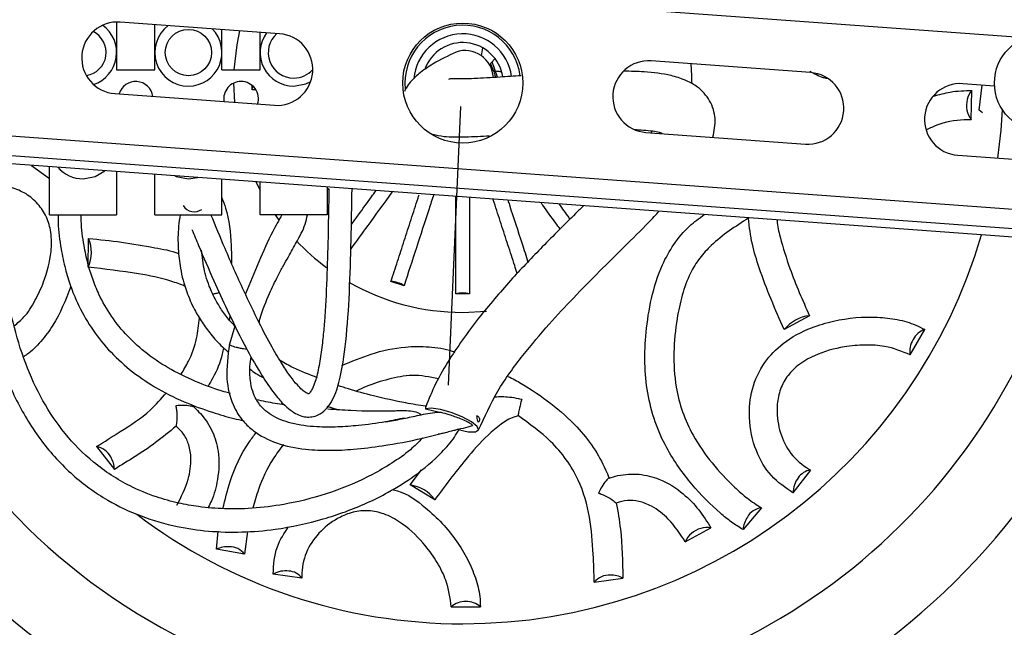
# Model space of a CAD drawing. Header units: millimetres. Extents: x 59 to 109, y 26 to 144.
# Tile 23 of 158: x 72.87 to 77.12, y 38.64 to 41.27. Entities that reach past the tile are written whole.
import ezdxf

# ---------------------------------------------------------------- set-up
doc = ezdxf.new("R2010")
doc.units = ezdxf.units.MM
doc.styles.add('SLDTEXTSTYLE0', font='TXT', dxfattribs={"width": 0.75})
doc.dimstyles.new('SLDDIMSTYLE2', dxfattribs={"dimtxt": 3.5, "dimasz": 3.302, "dimexe": 0, "dimexo": 0.0625, "dimgap": 0.875, "dimtad": 1, "dimlfac": 20, "dimrnd": 1e-09, "dimzin": 12, "dimdsep": 46, "dimtxsty": 'SLDTEXTSTYLE0', "dimsah": 1, "dimcen": 0.09, "dimadec": 0, "dimazin": 3, "dimtfac": 1, "dimtofl": 0, "dimtmove": 0, "dimatfit": 3, "dimfxl": 0, "dimfrac": 2, "dimtolj": 1, "dimtzin": 12, "dimarcsym": 0})

# ---------------------------------------------------------------- blocks, each defined once
blk = doc.blocks.new('_D_2')
at = {"color": 7, "linetype": 'Continuous', "lineweight": 18}
for p, q in [((75.8997, 58.7227), (102.5588, 58.7227)), ((101.5588, 58.7227), (101.5588, 26.2227)), ((75.8997, 26.2227), (102.5588, 26.2227))]:
    blk.add_line(p, q, dxfattribs=at)
for points in [[(101.5588, 58.7227), (101.0508, 55.4207), (102.0668, 55.4207)], [(101.5588, 26.2227), (102.0668, 29.5247), (101.0508, 29.5247)]]:
    blk.add_solid(points, dxfattribs=at)
at = {"color": 7, "linetype": 'Continuous', "lineweight": 18, "insert": (97.047, 39.7543), "char_height": 3.5, "attachment_point": 1, "rotation": 90, "style": 'SLDTEXTSTYLE0'}
blk.add_mtext('650', dxfattribs=at)

msp = doc.modelspace()

# ---------------------------------------------------------------- linework, layer by layer
at = {"color": 7, "linetype": 'Continuous', "lineweight": 25}
for p, q in [((77.21014, 41.18858), (71.90185, 41.57624)), ((73.28675, 41.25738), (73.28675, 41.12572)), ((73.99073, 41.20673), (73.30207, 41.25702)), ((73.45175, 41.12572), (73.45175, 41.24609)), ((73.74175, 41.12572), (73.74175, 41.22491)), ((73.90675, 41.12572), (73.90675, 41.21286)), ((73.28675, 41.12572), (73.28675, 41.05072)), ((73.45175, 41.05072), (73.45175, 41.12572)), ((73.74175, 41.05072), (73.74175, 41.12572)), ((73.90675, 41.05072), (73.90675, 41.12572)), ((74.8956, 41.07087), (74.91924, 41.09709)), ((74.93256, 41.01876), (74.90839, 41.08549)), ((76.28463, 41.03921), (75.59596, 41.0895)), ((73.28675, 41.05072), (73.45175, 41.05072)), ((73.74175, 41.05072), (73.90675, 41.05072)), ((73.79204, 40.99345), (73.79553, 40.91066)), ((73.87165, 40.96468), (73.87165, 40.98234)), ((73.88658, 40.96468), (73.87165, 40.96468)), ((77.07895, 40.9812), (76.94237, 40.99117)), ((76.97797, 40.83566), (76.98095, 40.96178)), ((77.01236, 40.87669), (77.02573, 40.98508)), ((73.27953, 40.94834), (73.96819, 40.89805)), ((77.02687, 40.86575), (77.01236, 40.87669)), ((77.6623, 40.41131), (72.35401, 40.79897)), ((77.55647, 40.33515), (71.94143, 40.74521)), ((75.57342, 40.78082), (76.26208, 40.73053)), ((75.60054, 40.78712), (75.59537, 40.77922)), ((77.55391, 40.30004), (71.93886, 40.71011)), ((76.91983, 40.68249), (77.70823, 40.62492)), ((72.91915, 40.63852), (72.99675, 40.58201)), ((72.99675, 40.42572), (72.99675, 40.63285)), ((73.28675, 40.61167), (73.28675, 40.42572)), ((73.45175, 40.42572), (73.45175, 40.59962)), ((73.59675, 40.58072), (73.6361, 40.58616)), ((73.74175, 40.42572), (73.74175, 40.57844)), ((73.88839, 40.56773), (73.90675, 40.53118)), ((73.90675, 40.42572), (73.90675, 40.56639)), ((74.19675, 40.54521), (74.19675, 40.42572)), ((72.99675, 40.42572), (73.28675, 40.42572)), ((73.45175, 40.42572), (73.74175, 40.42572)), ((74.19675, 40.42572), (73.90675, 40.42572)), ((73.16335, 40.19911), (73.16589, 40.32311)), ((73.6602, 40.21723), (73.65397, 40.273)), ((74.52841, 40.11892), (74.47188, 40.13729)), ((73.72743, 40.08961), (73.72547, 40.08844)), ((74.81117, 40.08335), (74.75173, 40.08335)), ((74.78208, 40.00373), (74.88385, 40.00898)), ((76.27964, 39.98925), (76.17098, 39.92944)), ((73.79709, 39.94499), (73.77417, 39.86679)), ((76.71486, 39.82021), (76.77767, 39.92962)), ((73.99725, 39.60735), (74.00358, 39.61356)), ((74.19491, 39.59863), (74.24467, 39.58311)), ((75.03778, 39.62834), (75.03781, 39.62606)), ((74.6212, 39.58696), (74.68105, 39.57384)), ((73.20008, 39.42463), (73.27697, 39.3258)), ((74.55479, 39.25878), (74.60345, 39.32476)), ((76.28466, 39.32318), (76.20832, 39.22509)), ((74.66092, 39.19459), (74.55479, 39.25878)), ((76.07221, 39.15963), (75.99283, 39.06601)), ((73.71796, 38.98135), (73.72602, 39.05871)), ((73.85222, 39.05786), (73.83873, 38.95942)), ((75.74309, 39.01301), (75.85381, 39.07349)), ((73.83873, 38.95942), (73.71796, 38.98135)), ((74.08659, 38.8572), (73.96348, 38.87427)), ((75.34999, 38.83915), (75.47403, 38.85633)), ((74.73213, 38.73315), (74.85829, 38.73346))]:
    msp.add_line(p, q, dxfattribs=at)
at = {"color": 7, "linetype": 'Continuous'}
msp.add_line((74.71977, 39.68901), (74.77411, 40.8932), dxfattribs=at)
at = {"color": 7, "linetype": 'Continuous', "lineweight": 25, "flags": 128}
for points in [[(73.81807, 41.21934), (73.80583, 41.15845), (73.79367, 41.05072)], [(74.86723, 41.14666), (74.86181, 41.11096), (74.86178, 41.11087)], [(75.77211, 40.99199), (75.77156, 41.02686), (75.76862, 41.07689)], [(74.05175, 40.98072), (74.10413, 40.99051), (74.12536, 41.00079)], [(77.0937, 40.6698), (77.10741, 40.79033), (77.11341, 40.87793)], [(73.14175, 40.58072), (73.19413, 40.59051), (73.23584, 40.61539)], [(73.53755, 40.59335), (73.54437, 40.59051), (73.59675, 40.58072)], [(73.97122, 40.42572), (73.98502, 40.4065), (73.98717, 40.4036)], [(74.76222, 39.49773), (74.80569, 39.48891), (74.83691, 39.4885), (74.85059, 39.49659), (74.84445, 39.51181), (74.81951, 39.53159), (74.77998, 39.5526), (74.73252, 39.5713), (74.68514, 39.58453), (74.64582, 39.59006), (74.6212, 39.58696)]]:
    msp.add_lwpolyline(points, dxfattribs=at)
at = {"color": 7, "linetype": 'Continuous', "lineweight": 25}
for centre, radius in [((74.78208, 40.99377), 3.75), ((74.78208, 40.99377), 3.71), ((73.59675, 41.12572), 0.1), ((74.78208, 40.99377), 0.25925), ((77.28857, 40.99377), 0.21)]:
    msp.add_circle(centre, radius, dxfattribs=at)
for centre, radius, start, end in [((74.83348, 42.20896), 4, 337.01983, 195.93228), ((74.83348, 42.20896), 3.84, 344.44695, 186.71983), ((74.78208, 40.99377), 3.0251, 2.15074, 169.4956), ((73.2908, 41.10268), 0.15475, 85.82317, 265.82317), ((73.14175, 41.12572), 0.1, 278.17107, 64.25546), ((73.14175, 41.12572), 0.145, 288.1643, 54.26223), ((73.59675, 41.12572), 0.145, 126.78939, 270), ((73.59675, 41.12572), 0.145, 270, 44.85695), ((74.78208, 40.99377), 0.25, 7.26182, 185.89674), ((74.05175, 41.12572), 0.145, 144.05084, 270), ((74.05175, 41.12572), 0.11, 131.86902, 270), ((73.97946, 41.05239), 0.15475, 265.82317, 85.82317), ((74.78208, 40.99377), 0.2125, 7.85845, 175.10422), ((74.78208, 40.99377), 0.175, 8.79906, 159.74945), ((74.79172, 41.01182), 0.1225, 2.75683, 108.50978), ((75.58469, 40.93516), 0.15475, 85.82317, 265.82317), ((74.05175, 41.12572), 0.11, 270, 318.55888), ((73.36925, 40.92572), 0.075, 8.16259, 163.48375), ((73.82425, 40.92572), 0.075, 90, 189.01208), ((73.82425, 40.92572), 0.075, 342.63426, 90), ((76.27335, 40.88487), 0.15475, 265.82317, 85.82317), ((73.78474, 40.99147), 0.09094, 342.86726, 353.31409), ((76.9311, 40.83683), 0.15475, 85.82317, 265.82317), ((77.03865, 40.90783), 0.07899, 136.9172, 169.16628), ((77.06038, 40.89682), 0.10263, 165.40857, 216.58367), ((74.78208, 40.99377), 3.0251, 182.15074, 270), ((74.78208, 40.99377), 2.68705, 186.3302, 270), ((73.14175, 40.72572), 0.145, 221.1893, 270), ((73.62259, 40.49501), 0.05661, 212.25227, 305.0095), ((74.78208, 40.99377), 3.0251, 270, 349.4956), ((73.02279, 40.26401), 0.15483, 335.21672, 22.44271), ((74.78208, 40.99377), 2.33421, 270, 343.70546), ((74.78208, 40.99377), 0.99004, 223.43776, 233.47991), ((74.78208, 40.99377), 2.68705, 270, 345.31614), ((74.78208, 40.99377), 0.99004, 240.18025, 270), ((74.46891, 40.03201), 0.10532, 55.60278, 88.38265), ((74.78144, 39.98231), 0.10532, 73.60278, 106.38265), ((76.29372, 39.83507), 0.15483, 95.21672, 142.44271), ((76.80699, 39.84418), 0.09033, 108.93645, 152.27939), ((76.80307, 39.83806), 0.09, 147.66614, 191.44044), ((73.18532, 39.34017), 0.08574, 27.6514, 80.0904), ((73.17847, 39.3266), 0.0985, 359.53123, 32.79946), ((76.2937, 39.24893), 0.0748, 96.93566, 147.16386), ((74.53443, 39.1053), 0.15483, 35.21672, 82.44271), ((76.31492, 39.22393), 0.10661, 142.05641, 179.37604), ((74.78208, 40.99377), 2.33421, 232.89019, 270), ((76.07829, 39.08432), 0.07556, 94.61945, 151.96987), ((76.1028, 39.05784), 0.11027, 145.79806, 175.74915), ((75.83727, 38.97223), 0.10263, 105.40857, 156.58367), ((75.83593, 38.99655), 0.07899, 76.9172, 109.16628), ((73.76587, 38.88202), 0.11027, 85.79806, 115.74915), ((73.77655, 38.91649), 0.07556, 34.61945, 91.96987), ((74.01577, 38.78137), 0.10661, 82.05641, 119.37604), ((74.02681, 38.81225), 0.0748, 36.93566, 87.16386), ((75.41576, 38.78414), 0.08574, 87.6514, 140.0904), ((75.42409, 38.77143), 0.0985, 59.53123, 92.79946), ((74.7917, 38.66568), 0.09, 87.66614, 131.44044), ((74.79896, 38.66535), 0.09033, 48.93645, 92.27939)]:
    msp.add_arc(centre, radius, start, end, dxfattribs=at)
for points, knots in [([(74.75288, 41.12801), (74.71887, 41.11145), (74.65938, 41.08248), (74.59528, 41.03823), (74.55799, 41.00253), (74.53886, 40.97737), (74.53261, 40.96244), (74.53057, 40.95756)], [0, 0, 0, 0, 0.3442255, 0.6019984, 0.7936894, 0.9326746, 1, 1, 1, 1]), ([(74.94648, 41.04262), (74.94547, 41.04275), (74.93938, 41.04355), (74.93051, 41.04425), (74.92312, 41.04484)], [0, 0, 0, 0, 0.1657249, 1, 1, 1, 1]), ([(75.8627, 40.75969), (75.86803, 40.7866), (75.87874, 40.84064), (75.8574, 40.90683), (75.82475, 40.95216), (75.78883, 40.98398), (75.74057, 41.00974), (75.66664, 41.03183), (75.57612, 41.04319), (75.50699, 41.04463), (75.47763, 41.04523)], [0, 0, 0, 0, 0.14573432, 0.29266473, 0.36379101, 0.44406162, 0.54320902, 0.65515182, 0.85355418, 1, 1, 1, 1]), ([(76.35482, 41.01295), (76.34972, 41.01428), (76.32453, 41.02085), (76.30067, 41.03357), (76.28164, 41.04371)], [0, 0, 0, 0, 0.2026166, 1, 1, 1, 1]), ([(75.03469, 41.02565), (75.00377, 41.0235), (74.93294, 41.01857), (74.84839, 41.01363), (74.78169, 41.01154), (74.74354, 41.01144), (74.72261, 41.01207), (74.72195, 41.01009), (74.72168, 41.00927)], [0, 0, 0, 0, 0.2167066, 0.496583, 0.633814, 0.7690592, 0.90458, 1, 1, 1, 1]), ([(76.81692, 40.93737), (76.84037, 40.9442), (76.89598, 40.96037), (76.94982, 40.96127), (76.98095, 40.96178)], [0, 0, 0, 0, 0.4216981, 1, 1, 1, 1]), ([(76.97797, 40.83566), (76.93721, 40.83459), (76.87264, 40.8329), (76.80843, 40.80277), (76.78476, 40.79167)], [0, 0, 0, 0, 0.6313721, 1, 1, 1, 1]), ([(75.52228, 40.79375), (75.5499, 40.79228), (75.58911, 40.7902), (75.62758, 40.78235), (75.63981, 40.77892), (75.64379, 40.77744), (75.6437, 40.77774), (75.64369, 40.77779)], [0, 0, 0, 0, 0.5415217, 0.7688464, 0.8761184, 0.9773677, 1, 1, 1, 1]), ([(74.65237, 40.77352), (74.66817, 40.76979), (74.70933, 40.76007), (74.79288, 40.76139), (74.86274, 40.76462), (74.89743, 40.76623)], [0, 0, 0, 0, 0.238716, 0.6219051, 1, 1, 1, 1]), ([(72.84403, 39.94633), (72.85872, 39.95803), (72.89386, 39.98601), (72.93521, 40.05373), (72.97901, 40.14597), (73.00562, 40.24718), (73.00666, 40.34497), (72.9864, 40.41711), (72.94788, 40.47432), (72.89483, 40.52019), (72.85343, 40.53541), (72.83175, 40.54338)], [0, 0, 0, 0, 0.0917061, 0.21931256, 0.34696938, 0.52990201, 0.63795743, 0.72496522, 0.81200712, 0.90157969, 1, 1, 1, 1]), ([(73.61197, 40.36237), (73.62152, 40.33914), (73.6521, 40.26474), (73.70273, 40.14861), (73.76763, 40.00621), (73.83032, 39.87864), (73.89108, 39.76805), (73.94107, 39.68909), (73.98264, 39.63389), (74.01833, 39.59653), (74.0498, 39.57218), (74.07839, 39.55806), (74.10472, 39.55174), (74.13169, 39.55215), (74.16182, 39.56109), (74.19171, 39.58357), (74.22505, 39.63035), (74.25837, 39.72987), (74.2804, 39.88872), (74.29365, 40.09406), (74.30009, 40.31387), (74.30241, 40.46323), (74.30356, 40.53741)], [0, 0, 0, 0, 0.0366372, 0.117316, 0.1846579, 0.2646471, 0.3242227, 0.3681202, 0.4003577, 0.4243893, 0.4429282, 0.457914, 0.4706455, 0.4824385, 0.4971126, 0.5164938, 0.5374182, 0.5824106, 0.6713971, 0.7768289, 0.8891615, 1, 1, 1, 1]), ([(74.20354, 40.53749), (74.20339, 40.52699), (74.20236, 40.45725), (74.20016, 40.32739), (74.19521, 40.14608), (74.18781, 40.00008), (74.17793, 39.88881), (74.16865, 39.81307), (74.15547, 39.7403), (74.13979, 39.68858), (74.12589, 39.6627), (74.12005, 39.65563), (74.11764, 39.65339), (74.1164, 39.65246), (74.11589, 39.65216), (74.11572, 39.652), (74.11575, 39.65195), (74.11595, 39.65203), (74.11596, 39.65211), (74.11581, 39.65213), (74.11538, 39.6522), (74.1144, 39.65243), (74.11121, 39.65347), (74.10186, 39.65831), (74.08608, 39.67069), (74.06368, 39.69388), (74.03489, 39.73022), (73.99822, 39.78479), (73.9527, 39.86249), (73.89686, 39.96889), (73.82918, 40.11072), (73.75972, 40.26667), (73.71436, 40.37686), (73.69424, 40.42572)], [0, 0, 0, 0, 0.0177263, 0.1177028, 0.218978, 0.3236115, 0.3639538, 0.4089892, 0.4538347, 0.4909801, 0.5023601, 0.50586, 0.50812, 0.5088691, 0.5094165, 0.5098418, 0.5102168, 0.5109421, 0.5113176, 0.5117289, 0.5122195, 0.5128124, 0.5143211, 0.5187662, 0.5307387, 0.5470371, 0.5715737, 0.6065867, 0.6547356, 0.719243, 0.8038575, 0.9130182, 1, 1, 1, 1]), ([(74.20354, 40.53749), (74.20297, 40.53708), (74.20063, 40.53538), (74.19842, 40.53377), (74.19675, 40.53256)], [0, 0, 0, 0, 0.2451127, 1, 1, 1, 1]), ([(73.74175, 40.49794), (73.74716, 40.48348), (73.77164, 40.41801), (73.78171, 40.32157), (73.7828, 40.24202), (73.78315, 40.2166)], [0, 0, 0, 0, 0.1616869, 0.732071, 1, 1, 1, 1]), ([(74.47734, 40.52472), (74.47672, 40.52388), (74.44073, 40.47445), (74.3799, 40.39075), (74.32263, 40.31191), (74.2984, 40.27855)], [0, 0, 0, 0, 0.0099046, 0.5811615, 1, 1, 1, 1]), ([(74.30081, 40.38298), (74.31097, 40.39696), (74.33946, 40.43618), (74.37513, 40.48531), (74.40082, 40.52072), (74.40742, 40.52983)], [0, 0, 0, 0, 0.29161478, 0.8178654, 1, 1, 1, 1]), ([(74.47188, 40.13729), (74.48127, 40.16616), (74.50003, 40.22389), (74.52909, 40.31331), (74.55868, 40.40451), (74.58021, 40.47093), (74.59193, 40.50712), (74.59352, 40.51203)], [0, 0, 0, 0, 0.2405688, 0.4811376, 0.7217063, 0.962275, 1, 1, 1, 1]), ([(74.65616, 40.51166), (74.6495, 40.49126), (74.62418, 40.41362), (74.58087, 40.28045), (74.54597, 40.17299), (74.52841, 40.11892)], [0, 0, 0, 0, 0.1505025, 0.5725569, 1, 1, 1, 1]), ([(74.75173, 40.08335), (74.75174, 40.11371), (74.75175, 40.17441), (74.75174, 40.26845), (74.7517, 40.36429), (74.75165, 40.4432), (74.7516, 40.4904), (74.75159, 40.50469)], [0, 0, 0, 0, 0.2255132, 0.4510264, 0.6765396, 0.9020527, 1, 1, 1, 1]), ([(74.81131, 40.50033), (74.81128, 40.47754), (74.81119, 40.39454), (74.81115, 40.25319), (74.81116, 40.1402), (74.81117, 40.08335)], [0, 0, 0, 0, 0.1583503, 0.5765057, 1, 1, 1, 1]), ([(75.01719, 40.17199), (75.01356, 40.18316), (75.00054, 40.22327), (74.97735, 40.29463), (74.94771, 40.38572), (74.92611, 40.45204), (74.91435, 40.48811), (74.91278, 40.49292)], [0, 0, 0, 0, 0.109089, 0.3915739, 0.6740587, 0.9565434, 1, 1, 1, 1]), ([(75.30337, 40.4644), (75.29187, 40.45302), (75.2335, 40.39532), (75.12973, 40.29226), (74.99146, 40.14676), (74.85325, 39.98737), (74.74185, 39.83333), (74.66412, 39.69965), (74.63556, 39.62974), (74.62208, 39.59671)], [0, 0, 0, 0, 0.0458212, 0.2324258, 0.40091, 0.590148, 0.7954737, 0.9033908, 1, 1, 1, 1]), ([(74.97702, 40.48823), (74.97914, 40.48167), (74.99978, 40.41791), (75.02919, 40.32733), (75.05514, 40.24749), (75.06369, 40.22119)], [0, 0, 0, 0, 0.0714161, 0.6941595, 1, 1, 1, 1]), ([(75.20239, 40.36365), (75.19617, 40.37221), (75.1716, 40.40603), (75.14381, 40.44425), (75.12203, 40.47417), (75.11937, 40.47784)], [0, 0, 0, 0, 0.2292642, 0.9055718, 1, 1, 1, 1]), ([(75.19704, 40.47216), (75.21146, 40.45229), (75.22775, 40.42984), (75.24313, 40.40867), (75.24489, 40.40625)], [0, 0, 0, 0, 0.8856274, 1, 1, 1, 1]), ([(72.68323, 40.42572), (72.6832, 40.41737), (72.68301, 40.35863), (72.69039, 40.26096), (72.70355, 40.1384), (72.72109, 40.03077), (72.74397, 39.92517), (72.78335, 39.78665), (72.84915, 39.62235), (72.9561, 39.44675), (73.08992, 39.3004), (73.23794, 39.19336), (73.3919, 39.12051), (73.53916, 39.07815), (73.68589, 39.05693), (73.82781, 39.05316), (73.99478, 39.06727), (74.1774, 39.1065), (74.33957, 39.16594), (74.46996, 39.23094), (74.58174, 39.30036), (74.67697, 39.38173), (74.73941, 39.45253), (74.75992, 39.48839), (74.76657, 39.50003)], [0, 0, 0, 0, 0.008187, 0.0576266, 0.0959541, 0.1291099, 0.1645295, 0.2018262, 0.2701357, 0.3370543, 0.4013812, 0.4615181, 0.5124662, 0.5646882, 0.6080401, 0.6543039, 0.7003809, 0.7682794, 0.8327067, 0.8657139, 0.9085154, 0.9593677, 0.9868142, 1, 1, 1, 1]), ([(74.60775, 39.46085), (74.59084, 39.44381), (74.55086, 39.40353), (74.47679, 39.35253), (74.36512, 39.28719), (74.21566, 39.22371), (74.0457, 39.17851), (73.8902, 39.1572), (73.76104, 39.15359), (73.64892, 39.16258), (73.55035, 39.18006), (73.45037, 39.20787), (73.32326, 39.26058), (73.18607, 39.34971), (73.06054, 39.47721), (72.96326, 39.62271), (72.88909, 39.78506), (72.83252, 39.97188), (72.79965, 40.16504), (72.78463, 40.32071), (72.78439, 40.40327), (72.78432, 40.42571)], [0, 0, 0, 0, 0.0266691, 0.0630309, 0.098605, 0.16886, 0.2398572, 0.2898526, 0.3395662, 0.3802883, 0.4122005, 0.4486414, 0.4934443, 0.5624796, 0.6270416, 0.6902376, 0.7562365, 0.8254675, 0.9077576, 0.9749329, 1, 1, 1, 1]), ([(73.03389, 40.42572), (73.03385, 40.41469), (73.03365, 40.36481), (73.04458, 40.28612), (73.06338, 40.19442), (73.08708, 40.11701), (73.12164, 40.03178), (73.17403, 39.93772), (73.24991, 39.84077), (73.34237, 39.7543), (73.45238, 39.67859), (73.57349, 39.6175), (73.68946, 39.57498), (73.77598, 39.5494), (73.82163, 39.53951), (73.836, 39.5364)], [0, 0, 0, 0, 0.02591537, 0.11722155, 0.18599661, 0.24568455, 0.30664856, 0.4007797, 0.4952313, 0.59015728, 0.69002972, 0.79811103, 0.89566741, 0.96716417, 1, 1, 1, 1]), ([(73.7782, 39.65416), (73.76934, 39.65653), (73.72346, 39.6688), (73.63651, 39.70034), (73.52382, 39.75298), (73.41986, 39.82092), (73.33291, 39.89831), (73.26228, 39.98537), (73.21414, 40.07017), (73.18254, 40.14731), (73.16081, 40.21744), (73.14365, 40.30102), (73.13374, 40.37041), (73.13382, 40.41364), (73.13383, 40.42115)], [0, 0, 0, 0, 0.0245145, 0.1268231, 0.2476952, 0.3593296, 0.463906, 0.5670881, 0.6702294, 0.7369829, 0.8023357, 0.8777877, 0.9787451, 1, 1, 1, 1]), ([(73.5615, 40.42572), (73.55885, 40.40914), (73.55126, 40.36159), (73.55122, 40.28413), (73.56109, 40.1897), (73.58385, 40.10165), (73.61803, 40.02316), (73.65418, 39.9618), (73.69456, 39.90774), (73.73244, 39.86425), (73.76056, 39.84002), (73.76896, 39.83279)], [0, 0, 0, 0, 0.0913606, 0.2621473, 0.4031235, 0.5692746, 0.6919842, 0.7801489, 0.8650317, 0.9597254, 1, 1, 1, 1]), ([(74.00056, 40.42572), (73.98703, 40.40148), (73.95022, 40.33552), (73.89954, 40.21998), (73.86212, 40.12979), (73.8429, 40.08346)], [0, 0, 0, 0, 0.2202964, 0.5994107, 1, 1, 1, 1]), ([(73.90214, 39.96038), (73.90379, 39.96681), (73.91476, 40.00965), (73.94322, 40.07638), (73.97772, 40.15109), (74.0058, 40.20333), (74.03329, 40.25215), (74.06611, 40.31101), (74.09885, 40.37023), (74.10804, 40.412), (74.11106, 40.42572)], [0, 0, 0, 0, 0.03921287, 0.2611937, 0.42331151, 0.52279777, 0.6093002, 0.75157114, 0.91841594, 1, 1, 1, 1]), ([(74.85051, 39.49636), (74.87611, 39.55295), (74.92737, 39.66626), (75.03855, 39.81648), (75.15003, 39.94892), (75.26205, 40.06908), (75.37011, 40.17884), (75.47929, 40.28711), (75.56705, 40.37319), (75.61591, 40.42494), (75.63061, 40.4405)], [0, 0, 0, 0, 0.1495746, 0.2994682, 0.4401766, 0.5639993, 0.6960496, 0.8174006, 0.9450826, 1, 1, 1, 1]), ([(75.99283, 39.06601), (75.97592, 39.07649), (75.94199, 39.09753), (75.86716, 39.15922), (75.76771, 39.25851), (75.67122, 39.39392), (75.60983, 39.5307), (75.57796, 39.65439), (75.56604, 39.7853), (75.57202, 39.92259), (75.59427, 40.06603), (75.63353, 40.19511), (75.69196, 40.29945), (75.75363, 40.37337), (75.80332, 40.4102), (75.82504, 40.4263)], [0, 0, 0, 0, 0.0441792, 0.0886771, 0.2119242, 0.3389807, 0.4167284, 0.4967843, 0.5745454, 0.6541617, 0.7418395, 0.8317005, 0.8908589, 0.9522926, 1, 1, 1, 1]), ([(76.01552, 40.41047), (75.98779, 40.39266), (75.9321, 40.35688), (75.86053, 40.30022), (75.80318, 40.23897), (75.75924, 40.16684), (75.72777, 40.07806), (75.70322, 39.96293), (75.69006, 39.8289), (75.6981, 39.69204), (75.72917, 39.57197), (75.78057, 39.45993), (75.85749, 39.34985), (75.93993, 39.26323), (76.01111, 39.19936), (76.05179, 39.17291), (76.07221, 39.15963)], [0, 0, 0, 0, 0.061817, 0.1241792, 0.1702404, 0.2178712, 0.2808518, 0.3454901, 0.4385141, 0.5343775, 0.6066891, 0.6813253, 0.7827261, 0.8868722, 0.943209, 1, 1, 1, 1]), ([(76.17098, 39.92944), (76.15152, 39.97264), (76.11259, 40.05906), (76.06651, 40.18315), (76.02891, 40.29963), (76.02007, 40.37279), (76.01552, 40.41047)], [0, 0, 0, 0, 0.2875445, 0.57517, 0.7811927, 1, 1, 1, 1]), ([(76.14022, 40.40328), (76.1402, 40.4024), (76.13967, 40.37721), (76.15899, 40.30549), (76.20143, 40.16516), (76.24993, 40.05607), (76.27964, 39.98925)], [0, 0, 0, 0, 0.0059065, 0.1672866, 0.4899772, 1, 1, 1, 1]), ([(73.16589, 40.32311), (73.21307, 40.3185), (73.30744, 40.30928), (73.43745, 40.28527), (73.52166, 40.27111), (73.55512, 40.25808), (73.55542, 40.25796)], [0, 0, 0, 0, 0.3672094, 0.7345221, 0.9976239, 1, 1, 1, 1]), ([(73.79709, 39.94499), (73.79113, 39.95105), (73.77066, 39.97186), (73.74365, 40.00886), (73.71147, 40.06039), (73.68184, 40.12604), (73.66254, 40.19276), (73.6581, 40.23676), (73.65646, 40.25306)], [0, 0, 0, 0, 0.0601645, 0.2067412, 0.3493945, 0.5502609, 0.8334611, 1, 1, 1, 1]), ([(73.58338, 40.11637), (73.5628, 40.12427), (73.49709, 40.14947), (73.35394, 40.17698), (73.23575, 40.1907), (73.16335, 40.19911)], [0, 0, 0, 0, 0.1502497, 0.4795423, 1, 1, 1, 1]), ([(73.08898, 40.11541), (73.06587, 40.05699), (73.03098, 39.96878), (72.96041, 39.87721), (72.91668, 39.8331), (72.88978, 39.81562), (72.8851, 39.81258)], [0, 0, 0, 0, 0.4701432, 0.7099767, 0.9495405, 1, 1, 1, 1]), ([(73.70313, 40.08286), (73.70752, 40.08415), (73.71491, 40.08632), (73.72242, 40.08783), (73.72547, 40.08844)], [0, 0, 0, 0, 0.5948967, 1, 1, 1, 1]), ([(73.56516, 39.73685), (73.57636, 39.75531), (73.60509, 39.80264), (73.63407, 39.88496), (73.64154, 39.95016), (73.64493, 39.97979)], [0, 0, 0, 0, 0.2584759, 0.6630384, 1, 1, 1, 1]), ([(73.77554, 39.99228), (73.77543, 39.98635), (73.7753, 39.97917), (73.77379, 39.97234), (73.77352, 39.97115)], [0, 0, 0, 0, 0.82539, 1, 1, 1, 1]), ([(76.20832, 39.22509), (76.17534, 39.24739), (76.10921, 39.29209), (76.04264, 39.40649), (76.0142, 39.53767), (76.02607, 39.67286), (76.07836, 39.78696), (76.16964, 39.88091), (76.27621, 39.93666), (76.41565, 39.97792), (76.54339, 39.98868), (76.66007, 39.97492), (76.72857, 39.95541), (76.76482, 39.93637), (76.77767, 39.92962)], [0, 0, 0, 0, 0.0969818, 0.194471, 0.2997185, 0.382139, 0.4651226, 0.5375752, 0.6297826, 0.6964641, 0.830798, 0.8972247, 0.9635767, 1, 1, 1, 1]), ([(73.77417, 39.86679), (73.76721, 39.81663), (73.75495, 39.72823), (73.78078, 39.61213), (73.82649, 39.53818), (73.88944, 39.47936), (73.98054, 39.43377), (74.09495, 39.4115), (74.20708, 39.40687), (74.31786, 39.41243), (74.45138, 39.42915), (74.58179, 39.4535), (74.66982, 39.47589), (74.70079, 39.48376)], [0, 0, 0, 0, 0.1201979, 0.2118585, 0.2802672, 0.3276621, 0.4184377, 0.521178, 0.604891, 0.685727, 0.7849227, 0.9243516, 1, 1, 1, 1]), ([(74.25941, 39.77487), (74.30135, 39.79236), (74.38935, 39.82904), (74.51766, 39.85763), (74.63602, 39.85701), (74.70857, 39.84775), (74.74367, 39.83378), (74.7471, 39.83242)], [0, 0, 0, 0, 0.2723482, 0.5713689, 0.774666, 0.9780198, 1, 1, 1, 1]), ([(76.71486, 39.82021), (76.6794, 39.83502), (76.61988, 39.85988), (76.51985, 39.86481), (76.41772, 39.85599), (76.31691, 39.82865), (76.23163, 39.7806), (76.17941, 39.72704), (76.14868, 39.66492), (76.13525, 39.58485), (76.14653, 39.49312), (76.18823, 39.39849), (76.24323, 39.34797), (76.27848, 39.32688), (76.28466, 39.32318)], [0, 0, 0, 0, 0.1257988, 0.2111376, 0.29651, 0.4188491, 0.4911128, 0.5493006, 0.6075113, 0.6674143, 0.7650328, 0.8654116, 0.976394, 1, 1, 1, 1]), ([(73.74841, 39.85099), (73.74667, 39.84216), (73.7376, 39.79599), (73.71475, 39.73958), (73.6886, 39.69748), (73.68151, 39.68608)], [0, 0, 0, 0, 0.146924, 0.76895512, 1, 1, 1, 1]), ([(74.53069, 39.54796), (74.50336, 39.54222), (74.43736, 39.52835), (74.3409, 39.51564), (74.24159, 39.50798), (74.14416, 39.50822), (74.04558, 39.52055), (73.96778, 39.54986), (73.91781, 39.58759), (73.89053, 39.62285), (73.8723, 39.66581), (73.86268, 39.71384), (73.86089, 39.76438), (73.86598, 39.79857), (73.86803, 39.81235)], [0, 0, 0, 0, 0.0945611, 0.2284297, 0.3299985, 0.4332302, 0.5606223, 0.6695111, 0.7169642, 0.780986, 0.8251772, 0.8809003, 0.9520002, 1, 1, 1, 1]), ([(74.15457, 39.72153), (74.1196, 39.7347), (74.06423, 39.75556), (74.012, 39.78485), (73.99276, 39.79564)], [0, 0, 0, 0, 0.6315533, 1, 1, 1, 1]), ([(73.86326, 39.75866), (73.87161, 39.75246), (73.89016, 39.73866), (73.91077, 39.72733), (73.92211, 39.7211)], [0, 0, 0, 0, 0.4498964, 1, 1, 1, 1]), ([(74.67759, 39.71767), (74.63937, 39.72509), (74.56729, 39.73907), (74.46156, 39.71609), (74.38087, 39.69237), (74.33615, 39.67093), (74.32192, 39.66411)], [0, 0, 0, 0, 0.3134658, 0.5912235, 0.8699267, 1, 1, 1, 1]), ([(74.97876, 39.72784), (74.9975, 39.71773), (75.0618, 39.68304), (75.16399, 39.61257), (75.2702, 39.52025), (75.34821, 39.42197), (75.39093, 39.3459), (75.40898, 39.30058), (75.4137, 39.28874)], [0, 0, 0, 0, 0.0978647, 0.3358889, 0.5732538, 0.7545555, 0.9358404, 1, 1, 1, 1]), ([(74.6217, 39.59849), (74.59303, 39.60303), (74.51863, 39.61484), (74.40714, 39.6403), (74.3089, 39.66615), (74.25737, 39.68332), (74.24185, 39.68849)], [0, 0, 0, 0, 0.2298289, 0.5964899, 0.8784904, 1, 1, 1, 1]), ([(73.20008, 39.42463), (73.2338, 39.44586), (73.30986, 39.49373), (73.41945, 39.56299), (73.47945, 39.63138), (73.50202, 39.65711)], [0, 0, 0, 0, 0.3319916, 0.7487428, 1, 1, 1, 1]), ([(75.03778, 39.62834), (75.03769, 39.62825), (75.03752, 39.62805), (75.03711, 39.62789), (75.03592, 39.62791), (75.03157, 39.62905), (75.01399, 39.63308), (74.97649, 39.63882), (74.93948, 39.63988), (74.92095, 39.63746), (74.92051, 39.6374)], [0, 0, 0, 0, 0.0031065, 0.0062463, 0.0107162, 0.0322172, 0.1175173, 0.4595052, 0.9873635, 1, 1, 1, 1]), ([(73.62128, 39.59425), (73.61627, 39.5962), (73.60413, 39.60091), (73.57583, 39.60264), (73.55398, 39.60189), (73.54403, 39.60097), (73.54334, 39.60089), (73.54299, 39.60081), (73.54279, 39.60074), (73.54267, 39.60064), (73.5426, 39.60048), (73.5426, 39.59993), (73.54303, 39.59782), (73.5446, 39.58923), (73.54747, 39.56821), (73.54793, 39.53951), (73.54483, 39.52031), (73.54365, 39.51294)], [0, 0, 0, 0, 0.1494278, 0.3613812, 0.5182672, 0.5247416, 0.5279785, 0.5297712, 0.5308448, 0.5315805, 0.5323192, 0.5338568, 0.5405722, 0.5672826, 0.6744893, 0.8752252, 1, 1, 1, 1]), ([(74.01198, 39.60497), (73.98502, 39.60887), (73.9444, 39.61475), (73.90447, 39.62366), (73.89105, 39.62666)], [0, 0, 0, 0, 0.6637807, 1, 1, 1, 1]), ([(74.62139, 39.597), (74.62138, 39.59709), (74.62123, 39.59772), (74.62145, 39.5942), (74.62127, 39.58904), (74.6212, 39.58696)], [0, 0, 0, 0, 0.08291272, 0.63019263, 1, 1, 1, 1]), ([(75.02224, 39.5571), (75.02297, 39.56229), (75.02467, 39.57422), (75.0292, 39.59541), (75.03369, 39.61373), (75.03683, 39.62311), (75.03781, 39.62606)], [0, 0, 0, 0, 0.2647993, 0.6089853, 0.8774728, 1, 1, 1, 1]), ([(73.62128, 39.59425), (73.6308, 39.5853), (73.66293, 39.55506), (73.70452, 39.49145), (73.73269, 39.39148), (73.72689, 39.28774), (73.70569, 39.20753), (73.68712, 39.17117), (73.68235, 39.16184)], [0, 0, 0, 0, 0.0762825, 0.2576925, 0.4387734, 0.7032027, 0.9238555, 1, 1, 1, 1]), ([(74.51435, 39.57924), (74.506, 39.57885), (74.43426, 39.57557), (74.32877, 39.57718), (74.23215, 39.58368), (74.19873, 39.58593)], [0, 0, 0, 0, 0.0793237, 0.6815144, 1, 1, 1, 1]), ([(74.44964, 39.53182), (74.45498, 39.53269), (74.48331, 39.53732), (74.53436, 39.54721), (74.57954, 39.55711), (74.60217, 39.56206)], [0, 0, 0, 0, 0.1039066, 0.5513408, 1, 1, 1, 1]), ([(74.60217, 39.56206), (74.5976, 39.5651), (74.58416, 39.57402), (74.55572, 39.57764), (74.53068, 39.57927), (74.5168, 39.57854), (74.51439, 39.57841)], [0, 0, 0, 0, 0.1879611, 0.5533397, 0.9224929, 1, 1, 1, 1]), ([(74.60217, 39.56206), (74.61504, 39.56471), (74.64089, 39.57002), (74.66763, 39.57256), (74.68105, 39.57384)], [0, 0, 0, 0, 0.4978856, 1, 1, 1, 1]), ([(75.02224, 39.5571), (75.01566, 39.55545), (74.98853, 39.54865), (74.94352, 39.5203), (74.8731, 39.45952), (74.77487, 39.34904), (74.7042, 39.25325), (74.66092, 39.19459)], [0, 0, 0, 0, 0.037995, 0.1566681, 0.2935737, 0.5673259, 1, 1, 1, 1]), ([(74.68105, 39.57384), (74.68306, 39.57344), (74.69586, 39.57087), (74.71821, 39.56466), (74.74665, 39.55519), (74.77232, 39.54547), (74.79581, 39.53521), (74.81252, 39.52627), (74.82112, 39.52012), (74.82362, 39.51706), (74.82374, 39.51581), (74.82376, 39.51562)], [0, 0, 0, 0, 0.0406337, 0.2589328, 0.40442, 0.5541395, 0.7258785, 0.8516239, 0.9196087, 0.9881797, 1, 1, 1, 1]), ([(74.84913, 39.52984), (74.8484, 39.53136), (74.84641, 39.53548), (74.84357, 39.54463), (74.84339, 39.5533), (74.84331, 39.55745)], [0, 0, 0, 0, 0.2328282, 0.6319595, 1, 1, 1, 1]), ([(74.84913, 39.52984), (74.85073, 39.53147), (74.85359, 39.53438), (74.85592, 39.53956), (74.8559, 39.54459), (74.85335, 39.54973), (74.84893, 39.55403), (74.84505, 39.55639), (74.84331, 39.55745)], [0, 0, 0, 0, 0.1979226, 0.3542665, 0.5119855, 0.6500168, 0.8429384, 1, 1, 1, 1]), ([(75.34999, 38.83915), (75.34874, 38.87901), (75.34593, 38.96891), (75.33439, 39.11863), (75.29613, 39.25973), (75.23206, 39.36893), (75.14868, 39.46639), (75.07084, 39.52223), (75.02224, 39.5571)], [0, 0, 0, 0, 0.1621029, 0.3655917, 0.5676054, 0.6856246, 0.8037062, 1, 1, 1, 1]), ([(73.54365, 39.51294), (73.51443, 39.48848), (73.42822, 39.41629), (73.33518, 39.36237), (73.27795, 39.32641), (73.27697, 39.3258)], [0, 0, 0, 0, 0.3349912, 0.9885985, 1, 1, 1, 1]), ([(73.54719, 39.17113), (73.56561, 39.20723), (73.59682, 39.26843), (73.61155, 39.3617), (73.60208, 39.42904), (73.57973, 39.4782), (73.55552, 39.50151), (73.54365, 39.51294)], [0, 0, 0, 0, 0.3604497, 0.6111179, 0.7612091, 0.8828545, 1, 1, 1, 1]), ([(74.76321, 39.50017), (74.77746, 39.50278), (74.7983, 39.5066), (74.81763, 39.51345), (74.82376, 39.51562)], [0, 0, 0, 0, 0.683354, 1, 1, 1, 1]), ([(73.7456, 39.15666), (73.75522, 39.19562), (73.77895, 39.29175), (73.82935, 39.40589), (73.87977, 39.47235), (73.89044, 39.48642)], [0, 0, 0, 0, 0.3494272, 0.8622402, 1, 1, 1, 1]), ([(74.76321, 39.50017), (74.75941, 39.4986), (74.751, 39.49515), (74.73095, 39.49066), (74.7087, 39.48487), (74.68944, 39.47975), (74.67956, 39.47821), (74.67596, 39.47765)], [0, 0, 0, 0, 0.1704932, 0.3768253, 0.6686775, 0.8790789, 1, 1, 1, 1]), ([(74.008, 39.43408), (73.99255, 39.41365), (73.94636, 39.35255), (73.90265, 39.25773), (73.88259, 39.18613), (73.87506, 39.15927)], [0, 0, 0, 0, 0.2389534, 0.7144343, 1, 1, 1, 1]), ([(75.4137, 39.28874), (75.42621, 39.2925), (75.46846, 39.30521), (75.54437, 39.30943), (75.6449, 39.28378), (75.73254, 39.22716), (75.80488, 39.15205), (75.83734, 39.09994), (75.85381, 39.07349)], [0, 0, 0, 0, 0.06626426, 0.2238496, 0.38114907, 0.61085072, 0.80252507, 1, 1, 1, 1]), ([(75.4137, 39.28874), (75.4095, 39.28537), (75.39936, 39.27721), (75.38371, 39.25356), (75.37343, 39.23427), (75.36925, 39.22519), (75.36898, 39.22455), (75.36887, 39.22421), (75.36884, 39.224), (75.36886, 39.22385), (75.36897, 39.22371), (75.36944, 39.22343), (75.37149, 39.22275), (75.3797, 39.21982), (75.39934, 39.21179), (75.42443, 39.19784), (75.43952, 39.18556), (75.4453, 39.18085)], [0, 0, 0, 0, 0.1494278, 0.3613812, 0.5182672, 0.5247416, 0.5279785, 0.5297712, 0.5308448, 0.5315805, 0.5323192, 0.5338568, 0.5405722, 0.5672826, 0.6744893, 0.8752252, 1, 1, 1, 1]), ([(74.47796, 39.23879), (74.48523, 39.23716), (74.53929, 39.22497), (74.61317, 39.16968), (74.71935, 39.07193), (74.79225, 38.96575), (74.83873, 38.85799), (74.85607, 38.78887), (74.85771, 38.74796), (74.85829, 38.73346)], [0, 0, 0, 0, 0.0300244, 0.2234373, 0.3633075, 0.6450844, 0.7844201, 0.9235991, 1, 1, 1, 1]), ([(75.74309, 39.01301), (75.72103, 39.04701), (75.68364, 39.10465), (75.61023, 39.16403), (75.54717, 39.1895), (75.49343, 39.19472), (75.46114, 39.18541), (75.4453, 39.18085)], [0, 0, 0, 0, 0.3604497, 0.6111179, 0.7612091, 0.8828545, 1, 1, 1, 1]), ([(75.4453, 39.18085), (75.45188, 39.14332), (75.47129, 39.03256), (75.47146, 38.92502), (75.47399, 38.85748), (75.47403, 38.85633)], [0, 0, 0, 0, 0.3349912, 0.9885985, 1, 1, 1, 1]), ([(74.73213, 38.73315), (74.72723, 38.77127), (74.719, 38.83524), (74.67325, 38.92433), (74.61455, 39.00837), (74.54047, 39.08201), (74.45622, 39.13184), (74.38371, 39.15028), (74.31456, 39.14583), (74.2385, 39.11743), (74.1647, 39.06179), (74.1036, 38.97836), (74.08735, 38.90548), (74.08671, 38.8644), (74.08659, 38.8572)], [0, 0, 0, 0, 0.1257988, 0.2111376, 0.29651, 0.4188491, 0.4911128, 0.5493006, 0.6075113, 0.6674143, 0.7650328, 0.8654116, 0.976394, 1, 1, 1, 1]), ([(73.96348, 38.87427), (73.96539, 38.91431), (73.96885, 38.98652), (74.01104, 39.05133), (74.02983, 39.0802)], [0, 0, 0, 0, 0.5545447, 1, 1, 1, 1])]:
    msp.add_open_spline(points, degree=3, knots=knots, dxfattribs=at)
at = {"color": 1, "linetype": 'Continuous', "lineweight": 25}
for points, knots in [([(74.90137, 41.07727), (74.90575, 41.06798), (74.91162, 41.05553), (74.91904, 41.03532), (74.92194, 41.02514), (74.92387, 41.01835)], [0, 0, 0, 0, 0.49526378, 0.66380965, 1, 1, 1, 1]), ([(73.80386, 39.85266), (73.79974, 39.85383), (73.7904, 39.85646), (73.78064, 39.8605), (73.77469, 39.86418), (73.77453, 39.8659), (73.77445, 39.86674)], [0, 0, 0, 0, 0.2368719, 0.5364377, 0.7732345, 1, 1, 1, 1]), ([(73.84989, 39.84495), (73.8492, 39.84497), (73.84494, 39.8451), (73.83369, 39.84653), (73.81834, 39.84909), (73.80829, 39.85157), (73.80386, 39.85266)], [0, 0, 0, 0, 0.0566375, 0.3455816, 0.7110778, 1, 1, 1, 1])]:
    msp.add_open_spline(points, degree=3, knots=knots, dxfattribs=at)

# ---------------------------------------------------------------- dimensions: what is measured, and where the dimension line sits
at = {"color": 7, "linetype": 'Continuous', "lineweight": 18}
dim = msp.add_linear_dim(base=(101.55876, 26.22274), p1=(74.89966, 58.72274), p2=(74.89966, 26.22274), angle=90, dimstyle='SLDDIMSTYLE2', dxfattribs=at)
dim.commit()
dim.dimension.update_dxf_attribs({"geometry": '_D_2', "text_midpoint": (101.55876, 43.63346), "dimtype": 160})

doc.saveas('drawing.dxf')
